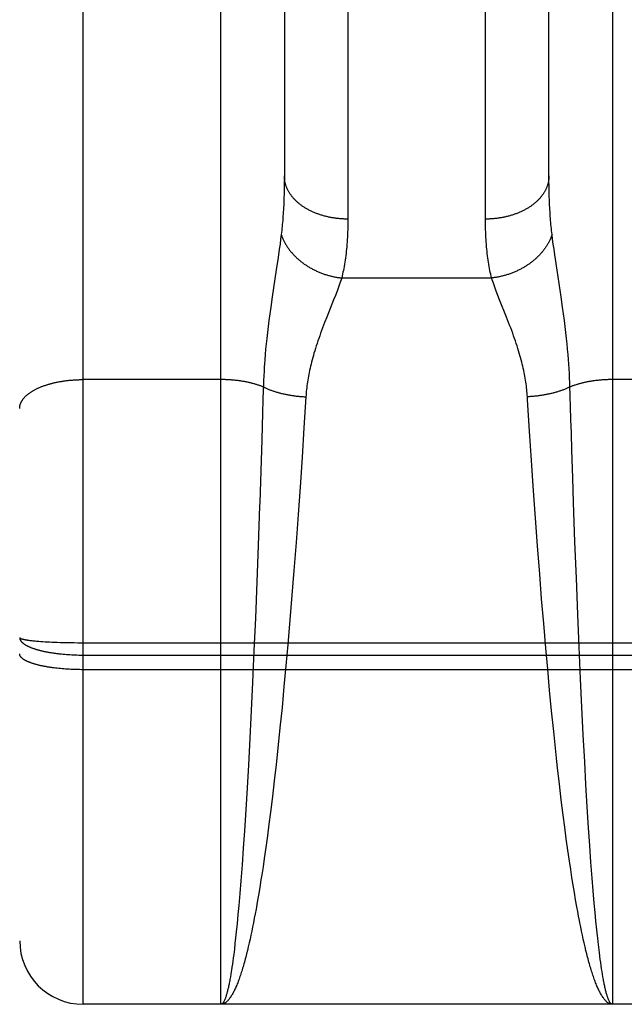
# Model space of a CAD drawing. Header units: inches. Extents: x 0 to 181, y 0 to 117.
# Tile 21 of 92: x 63.192 to 63.478, y 8.594 to 9.059. Entities that reach past the tile are written whole.
import ezdxf

# ---------------------------------------------------------------- set-up
doc = ezdxf.new("R2010")
doc.units = ezdxf.units.IN
doc.header["$LTSCALE"] = 9.946809
doc.header["$MEASUREMENT"] = 0
doc.linetypes.add('HIDDEN', pattern=[0.2, 0.1, -0.1])
doc.layers.add('02___PRT_ALL_AXES', color=7, linetype='CONTINUOUS')
doc.layers.add('DEFAULT_2', color=8, linetype='HIDDEN')

msp = doc.modelspace()

# ---------------------------------------------------------------- linework, layer by layer
at = {"layer": '02___PRT_ALL_AXES', "color": 8, "linetype": 'HIDDEN'}
msp.add_line((63.78712, 8.59397), (63.22212, 8.59397), dxfattribs=at)
at = {"layer": 'DEFAULT_2', "color": 8, "linetype": 'HIDDEN'}
for p, q in [((63.22212, 8.59397), (63.22212, 10.37897)), ((63.19212, 10.34897), (63.19212, 8.62397)), ((63.28712, 8.59397), (63.28712, 9.40476)), ((63.47212, 9.40476), (63.47212, 8.59397)), ((63.34711, 9.30995), (63.34712, 8.96473)), ((63.41212, 8.96346), (63.41212, 9.30862)), ((63.31712, 9.29111), (63.31712, 8.98389)), ((63.44212, 8.98511), (63.44212, 9.29231)), ((63.31712, 8.98389), (63.3171, 8.98149)), ((63.44213, 8.98268), (63.44212, 8.98511)), ((63.44215, 8.98031), (63.44213, 8.98268)), ((63.31706, 8.97914), (63.31701, 8.97683)), ((63.3171, 8.98149), (63.31706, 8.97914)), ((63.4422, 8.97798), (63.44215, 8.98031)), ((63.44226, 8.9757), (63.4422, 8.97798)), ((63.44234, 8.97347), (63.44226, 8.9757)), ((63.31538, 8.95526), (63.31508, 8.95293)), ((63.31566, 8.95747), (63.31538, 8.95526)), ((63.44385, 8.95526), (63.44357, 8.95747)), ((63.44416, 8.95293), (63.44385, 8.95526)), ((63.31474, 8.95048), (63.31418, 8.94655)), ((63.31508, 8.95293), (63.31474, 8.95048)), ((63.4445, 8.95048), (63.44416, 8.95293)), ((63.44486, 8.9479), (63.4445, 8.95048)), ((63.31418, 8.94655), (63.31333, 8.94083)), ((63.44547, 8.94376), (63.44486, 8.9479)), ((63.31333, 8.94083), (63.3114, 8.92805)), ((63.44783, 8.92805), (63.44547, 8.94376)), ((63.34421, 8.93691), (63.41503, 8.93691)), ((63.3114, 8.92805), (63.31069, 8.92314)), ((63.34042, 8.92661), (63.33716, 8.9184)), ((63.34124, 8.92872), (63.34042, 8.92661)), ((63.34201, 8.93071), (63.34124, 8.92872)), ((63.41882, 8.92661), (63.41799, 8.92872)), ((63.42208, 8.9184), (63.41882, 8.92661)), ((63.44854, 8.92314), (63.44783, 8.92805)), ((63.31069, 8.92314), (63.31025, 8.91997)), ((63.44899, 8.91997), (63.44854, 8.92314)), ((63.30984, 8.91691), (63.30947, 8.91395)), ((63.31025, 8.91997), (63.30984, 8.91691)), ((63.33716, 8.9184), (63.33617, 8.91588)), ((63.44939, 8.91691), (63.44899, 8.91997)), ((63.44977, 8.91395), (63.44939, 8.91691)), ((63.30947, 8.91395), (63.30913, 8.91112)), ((63.33617, 8.91588), (63.3352, 8.91335)), ((63.45011, 8.91112), (63.44977, 8.91395)), ((63.30882, 8.9084), (63.30854, 8.90579)), ((63.30913, 8.91112), (63.30882, 8.9084)), ((63.45042, 8.9084), (63.45011, 8.91112)), ((63.45069, 8.90579), (63.45042, 8.9084)), ((63.3083, 8.90328), (63.30808, 8.90085)), ((63.30854, 8.90579), (63.3083, 8.90328)), ((63.45094, 8.90328), (63.45069, 8.90579)), ((63.45115, 8.90085), (63.45094, 8.90328)), ((63.30789, 8.89849), (63.30772, 8.8962)), ((63.30808, 8.90085), (63.30789, 8.89849)), ((63.45135, 8.89849), (63.45115, 8.90085)), ((63.45151, 8.8962), (63.45135, 8.89849)), ((63.45166, 8.89396), (63.45151, 8.8962)), ((63.45178, 8.89177), (63.45166, 8.89396)), ((63.30741, 8.89069), (63.30732, 8.88856)), ((63.30752, 8.89286), (63.30741, 8.89069)), ((63.45188, 8.88962), (63.45178, 8.89177)), ((63.28712, 8.88894), (63.2217, 8.88894)), ((63.30724, 8.88647), (63.30717, 8.88392)), ((63.30732, 8.88856), (63.30724, 8.88647)), ((63.53712, 8.88894), (63.47171, 8.88894)), ((63.30717, 8.88392), (63.30703, 8.87935)), ((63.32731, 8.88082), (63.32639, 8.86609)), ((63.45229, 8.87627), (63.45216, 8.88088)), ((63.30703, 8.87935), (63.30685, 8.87316)), ((63.45248, 8.87003), (63.45229, 8.87627)), ((63.30685, 8.87316), (63.30665, 8.86687)), ((63.30665, 8.86687), (63.30645, 8.86049)), ((63.32639, 8.86609), (63.32548, 8.8523)), ((63.45268, 8.86369), (63.45248, 8.87003)), ((63.43386, 8.85074), (63.43295, 8.86458)), ((63.45294, 8.85565), (63.45268, 8.86369)), ((63.30645, 8.86049), (63.30614, 8.85077)), ((63.32548, 8.8523), (63.32452, 8.83809)), ((63.45336, 8.84255), (63.45294, 8.85565)), ((63.43483, 8.83649), (63.43386, 8.85074)), ((63.45376, 8.83088), (63.45336, 8.84255)), ((63.32452, 8.83809), (63.32361, 8.82518)), ((63.43575, 8.82355), (63.43483, 8.83649)), ((63.30542, 8.8292), (63.30476, 8.81056)), ((63.45441, 8.81227), (63.45376, 8.83088)), ((63.32361, 8.82518), (63.32265, 8.81206)), ((63.43671, 8.81041), (63.43575, 8.82355)), ((63.30476, 8.81056), (63.30412, 8.79347)), ((63.32265, 8.81206), (63.32164, 8.79881)), ((63.43773, 8.79714), (63.43671, 8.81041)), ((63.45505, 8.79518), (63.45441, 8.81227)), ((63.32164, 8.79881), (63.32072, 8.78714)), ((63.43866, 8.78547), (63.43773, 8.79714)), ((63.30412, 8.79347), (63.30344, 8.77636)), ((63.45573, 8.77806), (63.45505, 8.79518)), ((63.32072, 8.78714), (63.31976, 8.77545)), ((63.43962, 8.77379), (63.43866, 8.78547)), ((63.45637, 8.76274), (63.45573, 8.77806)), ((63.30344, 8.77636), (63.30279, 8.76105)), ((63.31976, 8.77545), (63.31876, 8.7638)), ((63.44062, 8.76213), (63.43962, 8.77379)), ((63.1965, 8.76587), (63.19694, 8.76581)), ((63.19694, 8.76581), (63.19741, 8.76576)), ((63.19741, 8.76576), (63.1979, 8.7657)), ((63.1979, 8.7657), (63.1984, 8.76565)), ((63.1984, 8.76565), (63.19893, 8.76559)), ((63.19893, 8.76559), (63.19947, 8.76554)), ((63.19947, 8.76554), (63.20003, 8.76549)), ((63.20003, 8.76549), (63.20061, 8.76544)), ((63.20061, 8.76544), (63.2012, 8.76539)), ((63.2012, 8.76539), (63.20213, 8.76532)), ((63.20213, 8.76532), (63.20309, 8.76526)), ((63.20309, 8.76526), (63.20408, 8.76519)), ((63.20408, 8.76519), (63.2051, 8.76513)), ((63.2051, 8.76513), (63.20616, 8.76508)), ((63.20616, 8.76508), (63.20724, 8.76502)), ((63.20724, 8.76502), (63.20835, 8.76498)), ((63.20835, 8.76498), (63.20987, 8.76492)), ((63.20987, 8.76492), (63.21142, 8.76486)), ((63.21142, 8.76486), (63.21301, 8.76482)), ((63.21301, 8.76482), (63.21463, 8.76478)), ((63.21463, 8.76478), (63.21627, 8.76475)), ((63.21627, 8.76475), (63.21792, 8.76473)), ((63.21792, 8.76473), (63.2196, 8.76471)), ((63.2196, 8.76471), (63.22128, 8.7647)), ((63.22128, 8.7647), (63.78796, 8.7647)), ((63.31876, 8.7638), (63.31787, 8.75386)), ((63.21261, 8.7593), (63.21341, 8.75923)), ((63.21341, 8.75923), (63.21422, 8.75917)), ((63.21422, 8.75917), (63.21503, 8.75911)), ((63.21503, 8.75911), (63.21585, 8.75906)), ((63.21585, 8.75906), (63.21668, 8.75901)), ((63.21668, 8.75901), (63.21751, 8.75897)), ((63.21751, 8.75897), (63.21834, 8.75894)), ((63.21834, 8.75894), (63.21918, 8.75891)), ((63.21918, 8.75891), (63.22002, 8.75889)), ((63.22002, 8.75889), (63.22086, 8.75888)), ((63.22086, 8.75888), (63.2217, 8.75888)), ((63.2217, 8.75888), (63.78712, 8.75887)), ((63.30279, 8.76105), (63.30212, 8.74593)), ((63.44151, 8.75221), (63.44062, 8.76213)), ((63.45704, 8.7476), (63.45637, 8.76274)), ((63.20987, 8.75262), (63.2091, 8.75271)), ((63.21064, 8.75254), (63.20987, 8.75262)), ((63.21142, 8.75246), (63.21064, 8.75254)), ((63.21221, 8.75239), (63.21142, 8.75246)), ((63.21301, 8.75232), (63.21221, 8.75239)), ((63.21381, 8.75226), (63.21301, 8.75232)), ((63.21463, 8.7522), (63.21381, 8.75226)), ((63.21544, 8.75215), (63.21463, 8.7522)), ((63.21627, 8.75211), (63.21544, 8.75215)), ((63.21709, 8.75207), (63.21627, 8.75211)), ((63.21793, 8.75204), (63.21709, 8.75207)), ((63.21876, 8.75201), (63.21793, 8.75204)), ((63.2196, 8.75199), (63.21876, 8.75201)), ((63.22044, 8.75198), (63.2196, 8.75199)), ((63.22128, 8.75197), (63.22044, 8.75198)), ((63.22212, 8.75197), (63.22128, 8.75197)), ((63.78754, 8.75197), (63.22212, 8.75197)), ((63.31787, 8.75386), (63.31696, 8.74398)), ((63.44243, 8.74234), (63.44151, 8.75221)), ((63.30212, 8.74593), (63.30149, 8.73262)), ((63.45767, 8.73427), (63.45704, 8.7476)), ((63.31696, 8.74398), (63.31602, 8.73415)), ((63.44338, 8.73252), (63.44243, 8.74234)), ((63.30149, 8.73262), (63.30084, 8.71959)), ((63.31602, 8.73415), (63.31505, 8.72445)), ((63.44435, 8.72285), (63.44338, 8.73252)), ((63.45832, 8.7212), (63.45767, 8.73427)), ((63.31505, 8.72445), (63.31406, 8.71492)), ((63.44535, 8.71335), (63.44435, 8.72285)), ((63.30084, 8.71959), (63.30016, 8.70692)), ((63.45899, 8.70848), (63.45832, 8.7212)), ((63.31406, 8.71492), (63.31321, 8.70712)), ((63.44586, 8.70867), (63.44535, 8.71335)), ((63.4462, 8.70558), (63.44586, 8.70867)), ((63.45959, 8.6977), (63.45899, 8.70848)), ((63.30016, 8.70692), (63.29956, 8.69618)), ((63.31321, 8.70712), (63.31235, 8.69948)), ((63.44706, 8.69797), (63.4462, 8.70558)), ((63.31235, 8.69948), (63.31147, 8.69201)), ((63.29956, 8.69618), (63.29894, 8.68581)), ((63.44794, 8.69054), (63.44706, 8.69797)), ((63.46021, 8.68727), (63.45959, 8.6977)), ((63.31147, 8.69201), (63.31058, 8.68472)), ((63.44884, 8.68328), (63.44794, 8.69054)), ((63.29894, 8.68581), (63.2983, 8.67584)), ((63.31058, 8.68472), (63.30985, 8.67903)), ((63.46084, 8.67724), (63.46021, 8.68727)), ((63.44957, 8.67762), (63.44884, 8.68328)), ((63.2983, 8.67584), (63.29775, 8.66764)), ((63.30985, 8.67903), (63.30912, 8.67347)), ((63.4503, 8.6721), (63.44957, 8.67762)), ((63.4614, 8.66898), (63.46084, 8.67724)), ((63.30912, 8.67347), (63.30837, 8.66805)), ((63.45105, 8.66671), (63.4503, 8.6721)), ((63.29775, 8.66764), (63.29718, 8.65978)), ((63.30837, 8.66805), (63.30762, 8.66277)), ((63.4518, 8.66148), (63.45105, 8.66671)), ((63.46196, 8.66106), (63.4614, 8.66898)), ((63.30762, 8.66277), (63.30705, 8.65892)), ((63.45238, 8.65765), (63.4518, 8.66148)), ((63.29718, 8.65978), (63.29661, 8.65228)), ((63.30705, 8.65892), (63.30648, 8.65515)), ((63.45295, 8.65392), (63.45238, 8.65765)), ((63.46253, 8.65351), (63.46196, 8.66106)), ((63.29661, 8.65228), (63.29612, 8.64633)), ((63.30609, 8.65269), (63.30551, 8.64908)), ((63.30648, 8.65515), (63.30609, 8.65269)), ((63.45353, 8.65027), (63.45295, 8.65392)), ((63.46302, 8.6475), (63.46253, 8.65351)), ((63.30551, 8.64908), (63.30493, 8.64556)), ((63.45412, 8.64673), (63.45353, 8.65027)), ((63.46351, 8.64176), (63.46302, 8.6475)), ((63.29612, 8.64633), (63.29563, 8.64065)), ((63.30493, 8.64556), (63.30434, 8.64215)), ((63.4547, 8.64327), (63.45412, 8.64673)), ((63.4553, 8.63992), (63.4547, 8.64327)), ((63.29563, 8.64065), (63.29523, 8.63631)), ((63.30374, 8.63883), (63.30334, 8.63667)), ((63.30434, 8.64215), (63.30374, 8.63883)), ((63.45569, 8.63775), (63.4553, 8.63992)), ((63.46391, 8.63738), (63.46351, 8.64176)), ((63.29523, 8.63631), (63.29483, 8.63217)), ((63.30294, 8.63457), (63.30254, 8.63251)), ((63.30334, 8.63667), (63.30294, 8.63457)), ((63.45609, 8.63561), (63.45569, 8.63775)), ((63.45649, 8.63353), (63.45609, 8.63561)), ((63.46431, 8.63318), (63.46391, 8.63738)), ((63.29483, 8.63217), (63.29443, 8.62821)), ((63.30214, 8.63049), (63.30173, 8.62853)), ((63.30254, 8.63251), (63.30214, 8.63049)), ((63.4575, 8.62853), (63.4571, 8.63049)), ((63.46471, 8.62918), (63.46431, 8.63318)), ((63.46501, 8.62631), (63.46471, 8.62918)), ((63.29412, 8.62537), (63.29381, 8.62265)), ((63.29443, 8.62821), (63.29412, 8.62537)), ((63.30092, 8.62475), (63.30051, 8.62293)), ((63.30133, 8.62661), (63.30092, 8.62475)), ((63.30173, 8.62853), (63.30133, 8.62661)), ((63.45791, 8.62661), (63.4575, 8.62853)), ((63.45832, 8.62475), (63.45791, 8.62661)), ((63.45873, 8.62293), (63.45832, 8.62475)), ((63.29351, 8.62004), (63.2932, 8.61755)), ((63.29381, 8.62265), (63.29351, 8.62004)), ((63.29969, 8.61945), (63.29927, 8.61779)), ((63.3001, 8.62116), (63.29969, 8.61945)), ((63.30051, 8.62293), (63.3001, 8.62116)), ((63.45914, 8.62116), (63.45873, 8.62293)), ((63.45955, 8.61945), (63.45914, 8.62116)), ((63.45996, 8.61779), (63.45955, 8.61945)), ((63.46563, 8.6209), (63.46532, 8.62354)), ((63.46594, 8.61836), (63.46563, 8.6209)), ((63.29299, 8.61595), (63.29278, 8.61441)), ((63.2932, 8.61755), (63.29299, 8.61595)), ((63.46038, 8.61618), (63.45996, 8.61779)), ((63.46614, 8.61674), (63.46594, 8.61836)), ((63.46635, 8.61517), (63.46614, 8.61674)), ((63.46656, 8.61366), (63.46635, 8.61517)), ((63.29257, 8.61292), (63.29236, 8.61148)), ((63.29278, 8.61441), (63.29257, 8.61292)), ((63.46677, 8.61219), (63.46656, 8.61366)), ((63.46698, 8.61078), (63.46677, 8.61219)), ((63.46719, 8.60943), (63.46698, 8.61078)), ((63.29184, 8.60813), (63.29163, 8.60688)), ((63.29205, 8.60943), (63.29184, 8.60813)), ((63.4674, 8.60813), (63.46719, 8.60943)), ((63.46761, 8.60688), (63.4674, 8.60813)), ((63.46782, 8.60569), (63.46761, 8.60688)), ((63.47212, 8.59397), (63.28712, 8.59397))]:
    msp.add_line(p, q, dxfattribs=at)
for points in [[(63.34712, 8.96473), (63.3467, 8.96473), (63.34628, 8.96474), (63.34586, 8.96475), (63.34544, 8.96476), (63.34502, 8.96478), (63.3446, 8.9648), (63.34418, 8.96483), (63.34376, 8.96486), (63.34334, 8.96489), (63.34292, 8.96493), (63.34251, 8.96497), (63.34209, 8.96502), (63.34168, 8.96507), (63.34127, 8.96512), (63.34085, 8.96518), (63.34044, 8.96524), (63.34003, 8.96531), (63.33963, 8.96538), (63.33922, 8.96545), (63.33881, 8.96553), (63.33841, 8.96561), (63.33801, 8.96569), (63.33761, 8.96578), (63.33721, 8.96587), (63.33681, 8.96597), (63.33642, 8.96607), (63.33603, 8.96617), (63.33564, 8.96628), (63.33525, 8.96639), (63.33487, 8.96651), (63.33448, 8.96663), (63.3341, 8.96675), (63.33372, 8.96687), (63.33335, 8.967), (63.33298, 8.96714), (63.33261, 8.96727), (63.33224, 8.96741), (63.33188, 8.96756), (63.33152, 8.9677), (63.33116, 8.96785), (63.3308, 8.96801), (63.33045, 8.96816), (63.3301, 8.96833), (63.32976, 8.96849), (63.32942, 8.96866), (63.32908, 8.96883), (63.32874, 8.969), (63.32841, 8.96918), (63.32809, 8.96936), (63.32776, 8.96954), (63.32744, 8.96972), (63.32713, 8.96991), (63.32682, 8.97011), (63.32651, 8.9703), (63.3262, 8.9705), (63.32591, 8.9707), (63.32561, 8.9709), (63.32532, 8.97111), (63.32503, 8.97132), (63.32475, 8.97153), (63.32447, 8.97174), (63.3242, 8.97196), (63.32393, 8.97218), (63.32366, 8.9724), (63.3234, 8.97263), (63.32315, 8.97286), (63.3229, 8.97308), (63.32265, 8.97332), (63.32241, 8.97355), (63.32217, 8.97379), (63.32194, 8.97403), (63.32172, 8.97427), (63.3215, 8.97451), (63.32128, 8.97476), (63.32107, 8.975), (63.32086, 8.97525), (63.32066, 8.9755), (63.32046, 8.97576), (63.32027, 8.97601), (63.32009, 8.97627), (63.31991, 8.97653), (63.31973, 8.97679), (63.31957, 8.97705), (63.3194, 8.97731), (63.31924, 8.97758), (63.31909, 8.97784), (63.31894, 8.97811), (63.3188, 8.97838), (63.31867, 8.97865), (63.31854, 8.97892), (63.31841, 8.97919), (63.31829, 8.97947), (63.31818, 8.97974), (63.31807, 8.98002), (63.31797, 8.9803), (63.31787, 8.98058), (63.31778, 8.98085), (63.31769, 8.98113), (63.31762, 8.98141), (63.31754, 8.9817), (63.31747, 8.98198), (63.31741, 8.98226), (63.31736, 8.98254), (63.31731, 8.98283), (63.31726, 8.98311), (63.31722, 8.9834), (63.31719, 8.98368), (63.31717, 8.98397), (63.31714, 8.98425), (63.31713, 8.98454), (63.31712, 8.98482), (63.31712, 8.98511)], [(63.44212, 8.98511), (63.44212, 8.98482), (63.44211, 8.98454), (63.44209, 8.98425), (63.44207, 8.98397), (63.44204, 8.98368), (63.44201, 8.9834), (63.44197, 8.98311), (63.44193, 8.98283), (63.44188, 8.98254), (63.44182, 8.98226), (63.44176, 8.98198), (63.44169, 8.9817), (63.44162, 8.98141), (63.44154, 8.98113), (63.44146, 8.98085), (63.44137, 8.98058), (63.44127, 8.9803), (63.44117, 8.98002), (63.44106, 8.97974), (63.44095, 8.97947), (63.44083, 8.97919), (63.4407, 8.97892), (63.44057, 8.97865), (63.44043, 8.97838), (63.44029, 8.97811), (63.44015, 8.97784), (63.43999, 8.97758), (63.43983, 8.97731), (63.43967, 8.97705), (63.4395, 8.97679), (63.43933, 8.97653), (63.43915, 8.97627), (63.43896, 8.97601), (63.43877, 8.97576), (63.43858, 8.9755), (63.43838, 8.97525), (63.43817, 8.975), (63.43796, 8.97476), (63.43774, 8.97451), (63.43752, 8.97427), (63.43729, 8.97403), (63.43706, 8.97379), (63.43683, 8.97355), (63.43659, 8.97332), (63.43634, 8.97308), (63.43609, 8.97286), (63.43583, 8.97263), (63.43557, 8.9724), (63.43531, 8.97218), (63.43504, 8.97196), (63.43477, 8.97174), (63.43449, 8.97153), (63.43421, 8.97132), (63.43392, 8.97111), (63.43363, 8.9709), (63.43333, 8.9707), (63.43303, 8.9705), (63.43273, 8.9703), (63.43242, 8.97011), (63.43211, 8.96991), (63.43179, 8.96972), (63.43147, 8.96954), (63.43115, 8.96936), (63.43082, 8.96918), (63.43049, 8.969), (63.43016, 8.96883), (63.42982, 8.96866), (63.42948, 8.96849), (63.42913, 8.96833), (63.42879, 8.96816), (63.42843, 8.96801), (63.42808, 8.96785), (63.42772, 8.9677), (63.42736, 8.96756), (63.427, 8.96741), (63.42663, 8.96727), (63.42626, 8.96714), (63.42589, 8.967), (63.42551, 8.96687), (63.42513, 8.96675), (63.42475, 8.96663), (63.42437, 8.96651), (63.42399, 8.96639), (63.4236, 8.96628), (63.42321, 8.96617), (63.42282, 8.96607), (63.42242, 8.96597), (63.42203, 8.96587), (63.42163, 8.96578), (63.42123, 8.96569), (63.42083, 8.96561), (63.42042, 8.96553), (63.42002, 8.96545), (63.41961, 8.96538), (63.4192, 8.96531), (63.41879, 8.96524), (63.41838, 8.96518), (63.41797, 8.96512), (63.41756, 8.96507), (63.41714, 8.96502), (63.41673, 8.96497), (63.41631, 8.96493), (63.4159, 8.96489), (63.41548, 8.96486), (63.41506, 8.96483), (63.41464, 8.9648), (63.41422, 8.96478), (63.4138, 8.96476), (63.41338, 8.96475), (63.41296, 8.96474), (63.41254, 8.96473), (63.41212, 8.96473)], [(63.31701, 8.97683), (63.31694, 8.97458), (63.3169, 8.97347), (63.31686, 8.97238), (63.31681, 8.97129), (63.31675, 8.97022), (63.31669, 8.96917), (63.31663, 8.96812), (63.31656, 8.96709), (63.31649, 8.96607), (63.31642, 8.96506), (63.31634, 8.96407), (63.31625, 8.96309), (63.31616, 8.96212), (63.31607, 8.96117), (63.31598, 8.96022), (63.31588, 8.95929), (63.31577, 8.95837), (63.31566, 8.95747)], [(63.44357, 8.95747), (63.44347, 8.95837), (63.44336, 8.95929), (63.44326, 8.96022), (63.44317, 8.96117), (63.44307, 8.96212), (63.44298, 8.96309), (63.4429, 8.96407), (63.44282, 8.96506), (63.44275, 8.96607), (63.44267, 8.96709), (63.44261, 8.96812), (63.44254, 8.96917), (63.44249, 8.97022), (63.44243, 8.97129), (63.44238, 8.97238), (63.44234, 8.97347)], [(63.34712, 8.96473), (63.34711, 8.96346), (63.3471, 8.96222), (63.34708, 8.96098), (63.34705, 8.95976), (63.34701, 8.95856), (63.34696, 8.95738), (63.34691, 8.95621), (63.34684, 8.95505), (63.34677, 8.95391), (63.34668, 8.95279), (63.34659, 8.95168), (63.34649, 8.95059), (63.34638, 8.94951), (63.34627, 8.94845), (63.34614, 8.9474), (63.34601, 8.94637), (63.34586, 8.94536), (63.34571, 8.94436), (63.34555, 8.94338), (63.34539, 8.94241), (63.34521, 8.94145), (63.34502, 8.94051), (63.34483, 8.93959), (63.34463, 8.93868), (63.34442, 8.93779), (63.34421, 8.93691)], [(63.41503, 8.93691), (63.41481, 8.93779), (63.4146, 8.93868), (63.4144, 8.93959), (63.41421, 8.94051), (63.41403, 8.94145), (63.41385, 8.94241), (63.41368, 8.94338), (63.41352, 8.94436), (63.41337, 8.94536), (63.41323, 8.94637), (63.4131, 8.9474), (63.41297, 8.94845), (63.41285, 8.94951), (63.41274, 8.95059), (63.41264, 8.95168), (63.41255, 8.95279), (63.41247, 8.95391), (63.4124, 8.95505), (63.41233, 8.95621), (63.41227, 8.95738), (63.41223, 8.95856), (63.41219, 8.95976), (63.41216, 8.96098), (63.41214, 8.96222), (63.41212, 8.96346)], [(63.31566, 8.95747), (63.31577, 8.95713), (63.31589, 8.9568), (63.31601, 8.95647), (63.31614, 8.95614), (63.31628, 8.9558), (63.31642, 8.95547), (63.31656, 8.95514), (63.31671, 8.95482), (63.31687, 8.95449), (63.31703, 8.95416), (63.3172, 8.95384), (63.31737, 8.95352), (63.31755, 8.95319), (63.31774, 8.95287), (63.31792, 8.95255), (63.31812, 8.95224), (63.31832, 8.95192), (63.31852, 8.95161), (63.31874, 8.95129), (63.31895, 8.95098), (63.31917, 8.95067), (63.3194, 8.95037), (63.31963, 8.95006), (63.31986, 8.94976), (63.32011, 8.94946), (63.32035, 8.94916), (63.3206, 8.94887), (63.32086, 8.94857), (63.32112, 8.94828), (63.32138, 8.94799), (63.32165, 8.94771), (63.32193, 8.94742), (63.3222, 8.94714), (63.32249, 8.94686), (63.32277, 8.94659), (63.32307, 8.94631), (63.32336, 8.94604), (63.32366, 8.94578), (63.32397, 8.94551), (63.32427, 8.94525), (63.32459, 8.94499), (63.3249, 8.94474), (63.32522, 8.94449), (63.32555, 8.94424), (63.32588, 8.94399), (63.32621, 8.94375), (63.32654, 8.94351), (63.32688, 8.94328), (63.32723, 8.94305), (63.32757, 8.94282), (63.32792, 8.94259), (63.32827, 8.94237), (63.32863, 8.94215), (63.32899, 8.94194), (63.32935, 8.94173), (63.32972, 8.94152), (63.33008, 8.94132), (63.33045, 8.94112), (63.33083, 8.94093), (63.3312, 8.94074), (63.33158, 8.94055), (63.33197, 8.94037), (63.33235, 8.94019), (63.33274, 8.94002), (63.33313, 8.93985), (63.33352, 8.93968), (63.33391, 8.93952), (63.33431, 8.93936), (63.3347, 8.93921), (63.3351, 8.93906), (63.3355, 8.93891), (63.33591, 8.93877), (63.33631, 8.93863), (63.33672, 8.9385), (63.33712, 8.93838), (63.33753, 8.93825), (63.33794, 8.93813), (63.33836, 8.93802), (63.33877, 8.93791), (63.33918, 8.93781), (63.3396, 8.93771), (63.34001, 8.93761), (63.34043, 8.93752), (63.34085, 8.93743), (63.34127, 8.93735), (63.34169, 8.93727), (63.34211, 8.9372), (63.34253, 8.93713), (63.34295, 8.93707), (63.34337, 8.93701), (63.34379, 8.93696), (63.34421, 8.93691)], [(63.44357, 8.95747), (63.44346, 8.95713), (63.44335, 8.9568), (63.44322, 8.95647), (63.44309, 8.95614), (63.44296, 8.9558), (63.44282, 8.95547), (63.44267, 8.95514), (63.44252, 8.95482), (63.44237, 8.95449), (63.4422, 8.95416), (63.44204, 8.95384), (63.44186, 8.95352), (63.44169, 8.95319), (63.4415, 8.95287), (63.44131, 8.95255), (63.44112, 8.95224), (63.44092, 8.95192), (63.44071, 8.95161), (63.4405, 8.95129), (63.44029, 8.95098), (63.44006, 8.95067), (63.43984, 8.95037), (63.43961, 8.95006), (63.43937, 8.94976), (63.43913, 8.94946), (63.43889, 8.94916), (63.43864, 8.94887), (63.43838, 8.94857), (63.43812, 8.94828), (63.43785, 8.94799), (63.43759, 8.94771), (63.43731, 8.94742), (63.43703, 8.94714), (63.43675, 8.94686), (63.43646, 8.94659), (63.43617, 8.94631), (63.43588, 8.94604), (63.43557, 8.94578), (63.43527, 8.94551), (63.43496, 8.94525), (63.43465, 8.94499), (63.43433, 8.94474), (63.43401, 8.94449), (63.43369, 8.94424), (63.43336, 8.94399), (63.43303, 8.94375), (63.43269, 8.94351), (63.43235, 8.94328), (63.43201, 8.94305), (63.43167, 8.94282), (63.43132, 8.94259), (63.43096, 8.94237), (63.43061, 8.94215), (63.43025, 8.94194), (63.42989, 8.94173), (63.42952, 8.94152), (63.42915, 8.94132), (63.42878, 8.94112), (63.42841, 8.94093), (63.42803, 8.94074), (63.42765, 8.94055), (63.42727, 8.94037), (63.42689, 8.94019), (63.4265, 8.94002), (63.42611, 8.93985), (63.42572, 8.93968), (63.42533, 8.93952), (63.42493, 8.93936), (63.42453, 8.93921), (63.42413, 8.93906), (63.42373, 8.93891), (63.42333, 8.93877), (63.42293, 8.93863), (63.42252, 8.9385), (63.42211, 8.93838), (63.4217, 8.93825), (63.42129, 8.93813), (63.42088, 8.93802), (63.42047, 8.93791), (63.42005, 8.93781), (63.41964, 8.93771), (63.41922, 8.93761), (63.41881, 8.93752), (63.41839, 8.93743), (63.41797, 8.93735), (63.41755, 8.93727), (63.41713, 8.9372), (63.41671, 8.93713), (63.41629, 8.93707), (63.41587, 8.93701), (63.41545, 8.93696), (63.41503, 8.93691)], [(63.34421, 8.93691), (63.34394, 8.93609), (63.34365, 8.93525), (63.34335, 8.9344), (63.34304, 8.93351), (63.34271, 8.9326), (63.34236, 8.93167), (63.34201, 8.93071)], [(63.41799, 8.92872), (63.41723, 8.93071), (63.41687, 8.93167), (63.41653, 8.9326), (63.4162, 8.93351), (63.41589, 8.9344), (63.41559, 8.93525), (63.4153, 8.93609), (63.41503, 8.93691)], [(63.43192, 8.88082), (63.43187, 8.88167), (63.4318, 8.88252), (63.43172, 8.88338), (63.43164, 8.88424), (63.43154, 8.88511), (63.43144, 8.88599), (63.43132, 8.88687), (63.43119, 8.88776), (63.43106, 8.88866), (63.43091, 8.88957), (63.43075, 8.89049), (63.43057, 8.89141), (63.43039, 8.89235), (63.43019, 8.8933), (63.42998, 8.89426), (63.42976, 8.89524), (63.42952, 8.89623), (63.42927, 8.89723), (63.429, 8.89826), (63.42872, 8.8993), (63.42842, 8.90036), (63.4281, 8.90144), (63.42777, 8.90255), (63.42742, 8.90367), (63.42705, 8.90482), (63.42667, 8.90598), (63.42627, 8.90717), (63.42585, 8.90837), (63.42542, 8.90959), (63.42497, 8.91083), (63.42451, 8.91208), (63.42403, 8.91335), (63.42355, 8.91461), (63.42306, 8.91588), (63.42208, 8.9184)], [(63.3352, 8.91335), (63.33473, 8.91208), (63.33427, 8.91083), (63.33382, 8.90959), (63.33338, 8.90837), (63.33297, 8.90717), (63.33257, 8.90598), (63.33218, 8.90482), (63.33182, 8.90367), (63.33147, 8.90255), (63.33113, 8.90144), (63.33082, 8.90036), (63.33052, 8.8993), (63.33024, 8.89826), (63.32997, 8.89723), (63.32972, 8.89623), (63.32948, 8.89524), (63.32926, 8.89426), (63.32905, 8.8933), (63.32885, 8.89235), (63.32866, 8.89141), (63.32849, 8.89049), (63.32833, 8.88957), (63.32818, 8.88866), (63.32804, 8.88776), (63.32792, 8.88687), (63.3278, 8.88599), (63.32769, 8.88511), (63.3276, 8.88424), (63.32751, 8.88338), (63.32744, 8.88252), (63.32737, 8.88167), (63.32731, 8.88082)], [(63.30772, 8.8962), (63.30765, 8.89507), (63.30752, 8.89286)], [(63.45216, 8.88088), (63.45199, 8.88647), (63.45196, 8.88751), (63.45188, 8.88962)], [(63.19212, 8.87535), (63.19212, 8.87554), (63.19213, 8.87573), (63.19214, 8.87592), (63.19217, 8.87611), (63.19219, 8.8763), (63.19222, 8.87649), (63.19226, 8.87668), (63.19231, 8.87687), (63.19236, 8.87706), (63.19241, 8.87725), (63.19247, 8.87743), (63.19254, 8.87762), (63.19262, 8.87781), (63.19269, 8.878), (63.19278, 8.87818), (63.19287, 8.87837), (63.19297, 8.87856), (63.19307, 8.87874), (63.19318, 8.87892), (63.19329, 8.87911), (63.19341, 8.87929), (63.19354, 8.87947), (63.19367, 8.87965), (63.1938, 8.87983), (63.19394, 8.88001), (63.19409, 8.88019), (63.19424, 8.88037), (63.1944, 8.88055), (63.19457, 8.88072), (63.19473, 8.8809), (63.19491, 8.88107), (63.19509, 8.88124), (63.19527, 8.88141), (63.19546, 8.88158), (63.19566, 8.88175), (63.19586, 8.88192), (63.19607, 8.88209), (63.19628, 8.88225), (63.1965, 8.88241), (63.19672, 8.88258), (63.19694, 8.88274), (63.19717, 8.8829), (63.19741, 8.88305), (63.19765, 8.88321), (63.1979, 8.88336), (63.19815, 8.88352), (63.1984, 8.88367), (63.19866, 8.88382), (63.19893, 8.88397), (63.1992, 8.88411), (63.19947, 8.88426), (63.19975, 8.8844), (63.20003, 8.88454), (63.20032, 8.88468), (63.20061, 8.88482), (63.20091, 8.88496), (63.2012, 8.88509), (63.20151, 8.88522), (63.20182, 8.88535), (63.20213, 8.88548), (63.20244, 8.88561), (63.20276, 8.88573), (63.20309, 8.88585), (63.20341, 8.88597), (63.20374, 8.88609), (63.20408, 8.8862), (63.20442, 8.88632), (63.20476, 8.88643), (63.2051, 8.88654), (63.20545, 8.88665), (63.2058, 8.88675), (63.20616, 8.88685), (63.20652, 8.88695), (63.20688, 8.88705), (63.20724, 8.88715), (63.20761, 8.88724), (63.20798, 8.88733), (63.20835, 8.88742), (63.20872, 8.88751), (63.2091, 8.88759), (63.20948, 8.88767), (63.20987, 8.88775), (63.21025, 8.88783), (63.21064, 8.8879), (63.21103, 8.88797), (63.21142, 8.88804), (63.21181, 8.88811), (63.21221, 8.88817), (63.21261, 8.88824), (63.21301, 8.88829), (63.21341, 8.88835), (63.21381, 8.88841), (63.21422, 8.88846), (63.21463, 8.88851), (63.21503, 8.88855), (63.21544, 8.8886), (63.21585, 8.88864), (63.21627, 8.88868), (63.21668, 8.88871), (63.21709, 8.88874), (63.21751, 8.88878), (63.21792, 8.8888), (63.21834, 8.88883), (63.21876, 8.88885), (63.21918, 8.88887), (63.2196, 8.88889), (63.22002, 8.8889), (63.22044, 8.88892), (63.22086, 8.88892), (63.22128, 8.88893), (63.2217, 8.88894)], [(63.30722, 8.88544), (63.30691, 8.88556), (63.3066, 8.88568), (63.30629, 8.8858), (63.30598, 8.88592), (63.30566, 8.88603), (63.30533, 8.88614), (63.30501, 8.88626), (63.30468, 8.88636), (63.30435, 8.88647), (63.30401, 8.88658), (63.30367, 8.88668), (63.30333, 8.88678), (63.30299, 8.88688), (63.30264, 8.88698), (63.30229, 8.88707), (63.30194, 8.88716), (63.30158, 8.88725), (63.30122, 8.88734), (63.30086, 8.88743), (63.3005, 8.88751), (63.30013, 8.88759), (63.29976, 8.88767), (63.29939, 8.88775), (63.29902, 8.88782), (63.29864, 8.88789), (63.29826, 8.88796), (63.29788, 8.88803), (63.2975, 8.8881), (63.29712, 8.88816), (63.29673, 8.88822), (63.29635, 8.88828), (63.29596, 8.88833), (63.29557, 8.88839), (63.29517, 8.88844), (63.29478, 8.88849), (63.29439, 8.88853), (63.29399, 8.88858), (63.29359, 8.88862), (63.29319, 8.88866), (63.29279, 8.88869), (63.29239, 8.88873), (63.29199, 8.88876), (63.29159, 8.88879), (63.29118, 8.88881), (63.29078, 8.88884), (63.29037, 8.88886), (63.28997, 8.88888), (63.28956, 8.88889), (63.28916, 8.88891), (63.28875, 8.88892), (63.28834, 8.88893), (63.28793, 8.88893), (63.28753, 8.88894), (63.28712, 8.88894)], [(63.30722, 8.88544), (63.30753, 8.88528), (63.30785, 8.88514), (63.30818, 8.88499), (63.3085, 8.88484), (63.30884, 8.8847), (63.30917, 8.88456), (63.30951, 8.88442), (63.30985, 8.88429), (63.3102, 8.88415), (63.31055, 8.88402), (63.3109, 8.88389), (63.31126, 8.88376), (63.31162, 8.88364), (63.31198, 8.88352), (63.31234, 8.8834), (63.31271, 8.88328), (63.31308, 8.88316), (63.31346, 8.88305), (63.31384, 8.88294), (63.31422, 8.88283), (63.3146, 8.88273), (63.31498, 8.88263), (63.31537, 8.88253), (63.31576, 8.88243), (63.31615, 8.88233), (63.31655, 8.88224), (63.31694, 8.88215), (63.31734, 8.88207), (63.31774, 8.88198), (63.31814, 8.8819), (63.31855, 8.88182), (63.31895, 8.88175), (63.31936, 8.88167), (63.31977, 8.8816), (63.32018, 8.88153), (63.32059, 8.88147), (63.32101, 8.88141), (63.32142, 8.88135), (63.32184, 8.88129), (63.32225, 8.88124), (63.32267, 8.88119), (63.32309, 8.88114), (63.32351, 8.8811), (63.32393, 8.88105), (63.32435, 8.88101), (63.32477, 8.88098), (63.3252, 8.88094), (63.32562, 8.88091), (63.32604, 8.88089), (63.32647, 8.88086), (63.32689, 8.88084), (63.32731, 8.88082)], [(63.45202, 8.88544), (63.4517, 8.88528), (63.45138, 8.88514), (63.45106, 8.88499), (63.45073, 8.88484), (63.4504, 8.8847), (63.45007, 8.88456), (63.44973, 8.88442), (63.44938, 8.88429), (63.44904, 8.88415), (63.44869, 8.88402), (63.44834, 8.88389), (63.44798, 8.88376), (63.44762, 8.88364), (63.44726, 8.88352), (63.44689, 8.8834), (63.44652, 8.88328), (63.44615, 8.88316), (63.44578, 8.88305), (63.4454, 8.88294), (63.44502, 8.88283), (63.44464, 8.88273), (63.44425, 8.88263), (63.44387, 8.88253), (63.44348, 8.88243), (63.44309, 8.88233), (63.44269, 8.88224), (63.44229, 8.88215), (63.4419, 8.88207), (63.4415, 8.88198), (63.44109, 8.8819), (63.44069, 8.88182), (63.44028, 8.88175), (63.43988, 8.88167), (63.43947, 8.8816), (63.43906, 8.88153), (63.43864, 8.88147), (63.43823, 8.88141), (63.43782, 8.88135), (63.4374, 8.88129), (63.43698, 8.88124), (63.43656, 8.88119), (63.43615, 8.88114), (63.43573, 8.8811), (63.4353, 8.88105), (63.43488, 8.88101), (63.43446, 8.88098), (63.43404, 8.88094), (63.43362, 8.88091), (63.43319, 8.88089), (63.43277, 8.88086), (63.43235, 8.88084), (63.43192, 8.88082)], [(63.47171, 8.88894), (63.4713, 8.88893), (63.4709, 8.88893), (63.47049, 8.88892), (63.47008, 8.88891), (63.46967, 8.88889), (63.46927, 8.88888), (63.46886, 8.88886), (63.46846, 8.88884), (63.46805, 8.88881), (63.46765, 8.88879), (63.46725, 8.88876), (63.46684, 8.88873), (63.46644, 8.88869), (63.46604, 8.88866), (63.46564, 8.88862), (63.46525, 8.88858), (63.46485, 8.88853), (63.46446, 8.88849), (63.46406, 8.88844), (63.46367, 8.88839), (63.46328, 8.88833), (63.46289, 8.88828), (63.4625, 8.88822), (63.46212, 8.88816), (63.46173, 8.8881), (63.46135, 8.88803), (63.46097, 8.88796), (63.4606, 8.88789), (63.46022, 8.88782), (63.45985, 8.88775), (63.45948, 8.88767), (63.45911, 8.88759), (63.45874, 8.88751), (63.45838, 8.88743), (63.45802, 8.88734), (63.45766, 8.88725), (63.4573, 8.88716), (63.45695, 8.88707), (63.4566, 8.88698), (63.45625, 8.88688), (63.4559, 8.88678), (63.45556, 8.88668), (63.45522, 8.88658), (63.45489, 8.88647), (63.45456, 8.88636), (63.45423, 8.88626), (63.4539, 8.88614), (63.45358, 8.88603), (63.45326, 8.88592), (63.45295, 8.8858), (63.45263, 8.88568), (63.45233, 8.88556), (63.45202, 8.88544)], [(63.43295, 8.86458), (63.43201, 8.87938), (63.43192, 8.88082)], [(63.30614, 8.85077), (63.30548, 8.83088), (63.30542, 8.8292)], [(63.19212, 8.76714), (63.19212, 8.7671), (63.19213, 8.76707), (63.19214, 8.76703), (63.19217, 8.767), (63.19219, 8.76697), (63.19222, 8.76693), (63.19226, 8.7669), (63.19231, 8.76686), (63.19236, 8.76683), (63.19241, 8.7668), (63.19247, 8.76676), (63.19254, 8.76673), (63.19262, 8.76669), (63.19269, 8.76666), (63.19278, 8.76663), (63.19287, 8.76659), (63.19297, 8.76656), (63.19307, 8.76653), (63.19318, 8.7665), (63.19329, 8.76646), (63.19341, 8.76643), (63.19354, 8.7664), (63.19367, 8.76636), (63.1938, 8.76633), (63.19394, 8.7663), (63.19409, 8.76627), (63.19424, 8.76624), (63.1944, 8.76621), (63.19457, 8.76617), (63.19473, 8.76614), (63.19491, 8.76611), (63.19509, 8.76608), (63.19527, 8.76605), (63.19546, 8.76602), (63.19566, 8.76599), (63.19586, 8.76596), (63.19607, 8.76593), (63.1965, 8.76587)], [(63.19212, 8.76714), (63.19212, 8.76702), (63.19213, 8.7669), (63.19214, 8.76679), (63.19217, 8.76667), (63.19219, 8.76656), (63.19222, 8.76644), (63.19226, 8.76633), (63.19231, 8.76621), (63.19236, 8.7661), (63.19241, 8.76598), (63.19247, 8.76587), (63.19254, 8.76575), (63.19262, 8.76564), (63.19269, 8.76552), (63.19278, 8.76541), (63.19287, 8.7653), (63.19297, 8.76518), (63.19307, 8.76507), (63.19318, 8.76496), (63.19329, 8.76485), (63.19341, 8.76474), (63.19354, 8.76463), (63.19367, 8.76452), (63.1938, 8.76441), (63.19394, 8.7643), (63.19409, 8.76419), (63.19424, 8.76408), (63.1944, 8.76397), (63.19457, 8.76387), (63.19473, 8.76376), (63.19491, 8.76366), (63.19509, 8.76355), (63.19527, 8.76345), (63.19546, 8.76334), (63.19566, 8.76324), (63.19586, 8.76314), (63.19607, 8.76304), (63.19628, 8.76294), (63.1965, 8.76284), (63.19672, 8.76274), (63.19694, 8.76264), (63.19717, 8.76255), (63.19741, 8.76245), (63.19765, 8.76236), (63.1979, 8.76226), (63.19815, 8.76217), (63.1984, 8.76208), (63.19866, 8.76198), (63.19893, 8.76189), (63.1992, 8.76181), (63.19947, 8.76172), (63.19975, 8.76163), (63.20003, 8.76154), (63.20032, 8.76146), (63.20061, 8.76138), (63.20091, 8.76129), (63.2012, 8.76121), (63.20151, 8.76113), (63.20182, 8.76105), (63.20213, 8.76098), (63.20244, 8.7609), (63.20276, 8.76082), (63.20309, 8.76075), (63.20341, 8.76068), (63.20374, 8.76061), (63.20408, 8.76053), (63.20442, 8.76047), (63.20476, 8.7604), (63.2051, 8.76033), (63.20545, 8.76027), (63.2058, 8.7602), (63.20616, 8.76014), (63.20652, 8.76008), (63.20688, 8.76002), (63.20724, 8.75996), (63.20761, 8.75991), (63.20798, 8.75985), (63.20835, 8.7598), (63.20872, 8.75974), (63.2091, 8.75969), (63.20948, 8.75964), (63.20987, 8.75959), (63.21025, 8.75955), (63.21064, 8.7595), (63.21103, 8.75946), (63.21142, 8.75942), (63.21181, 8.75938), (63.21261, 8.7593)], [(63.2091, 8.75271), (63.20835, 8.7528), (63.20798, 8.75285), (63.20761, 8.7529), (63.20724, 8.75295), (63.20688, 8.753), (63.20652, 8.75306), (63.20616, 8.75311), (63.20581, 8.75317), (63.20545, 8.75322), (63.20511, 8.75328), (63.20476, 8.75334), (63.20442, 8.7534), (63.20408, 8.75347), (63.20375, 8.75353), (63.20342, 8.75359), (63.20309, 8.75366), (63.20277, 8.75373), (63.20245, 8.75379), (63.20213, 8.75386), (63.20182, 8.75393), (63.20151, 8.754), (63.20121, 8.75408), (63.20091, 8.75415), (63.20061, 8.75422), (63.20032, 8.7543), (63.20003, 8.75438), (63.19975, 8.75445), (63.19947, 8.75453), (63.1992, 8.75461), (63.19893, 8.75469), (63.19867, 8.75477), (63.19841, 8.75485), (63.19815, 8.75494), (63.1979, 8.75502), (63.19765, 8.75511), (63.19741, 8.75519), (63.19718, 8.75528), (63.19694, 8.75536), (63.19672, 8.75545), (63.1965, 8.75554), (63.19628, 8.75563), (63.19607, 8.75572), (63.19586, 8.75581), (63.19566, 8.7559), (63.19547, 8.756), (63.19528, 8.75609), (63.19509, 8.75618), (63.19491, 8.75628), (63.19474, 8.75637), (63.19457, 8.75647), (63.1944, 8.75656), (63.19424, 8.75666), (63.19409, 8.75676), (63.19394, 8.75685), (63.1938, 8.75695), (63.19367, 8.75705), (63.19354, 8.75715), (63.19341, 8.75725), (63.19329, 8.75735), (63.19318, 8.75745), (63.19307, 8.75755), (63.19297, 8.75765), (63.19287, 8.75775), (63.19278, 8.75785), (63.19269, 8.75795), (63.19262, 8.75806), (63.19254, 8.75816), (63.19247, 8.75826), (63.19241, 8.75836), (63.19236, 8.75847), (63.19231, 8.75857), (63.19226, 8.75867), (63.19222, 8.75878), (63.19219, 8.75888), (63.19217, 8.75898), (63.19214, 8.75909), (63.19213, 8.75919), (63.19212, 8.7593), (63.19212, 8.7594)], [(63.4571, 8.63049), (63.4567, 8.63251), (63.45649, 8.63353)], [(63.46532, 8.62354), (63.46512, 8.62537), (63.46501, 8.62631)], [(63.29927, 8.61779), (63.29886, 8.61618), (63.29865, 8.61539), (63.29844, 8.61462), (63.29823, 8.61386), (63.29803, 8.61312), (63.29782, 8.61239), (63.29761, 8.61167), (63.2974, 8.61097), (63.29719, 8.61028), (63.29698, 8.6096), (63.29677, 8.60894), (63.29656, 8.60829), (63.29635, 8.60765), (63.29613, 8.60703), (63.29592, 8.60642), (63.29571, 8.60583), (63.2955, 8.60525), (63.29529, 8.60468), (63.29508, 8.60413), (63.29486, 8.60359), (63.29465, 8.60307), (63.29444, 8.60256), (63.29422, 8.60207), (63.29401, 8.60159), (63.2938, 8.60112), (63.29358, 8.60067), (63.29337, 8.60023), (63.29316, 8.59981), (63.29294, 8.5994), (63.29273, 8.59901), (63.29251, 8.59863), (63.2923, 8.59827), (63.29208, 8.59792), (63.29187, 8.59758), (63.29165, 8.59726), (63.29144, 8.59696), (63.29122, 8.59667), (63.29101, 8.59639), (63.29079, 8.59613), (63.29058, 8.59588), (63.29036, 8.59565), (63.29015, 8.59543), (63.28993, 8.59523), (63.28971, 8.59505), (63.2895, 8.59487), (63.28928, 8.59472), (63.28907, 8.59457), (63.28885, 8.59445), (63.28863, 8.59433), (63.28842, 8.59424), (63.2882, 8.59415), (63.28798, 8.59409), (63.28777, 8.59403), (63.28755, 8.594), (63.28733, 8.59397), (63.28712, 8.59397)], [(63.47212, 8.59397), (63.4719, 8.59397), (63.47169, 8.594), (63.47147, 8.59403), (63.47125, 8.59409), (63.47104, 8.59415), (63.47082, 8.59424), (63.4706, 8.59433), (63.47039, 8.59445), (63.47017, 8.59457), (63.46996, 8.59472), (63.46974, 8.59487), (63.46952, 8.59505), (63.46931, 8.59523), (63.46909, 8.59543), (63.46888, 8.59565), (63.46866, 8.59588), (63.46844, 8.59613), (63.46823, 8.59639), (63.46801, 8.59667), (63.4678, 8.59696), (63.46758, 8.59726), (63.46737, 8.59758), (63.46715, 8.59792), (63.46694, 8.59827), (63.46672, 8.59863), (63.46651, 8.59901), (63.4663, 8.5994), (63.46608, 8.59981), (63.46587, 8.60023), (63.46565, 8.60067), (63.46544, 8.60112), (63.46523, 8.60159), (63.46501, 8.60207), (63.4648, 8.60256), (63.46459, 8.60307), (63.46437, 8.60359), (63.46416, 8.60413), (63.46395, 8.60468), (63.46374, 8.60525), (63.46353, 8.60583), (63.46331, 8.60642), (63.4631, 8.60703), (63.46289, 8.60765), (63.46268, 8.60829), (63.46247, 8.60894), (63.46226, 8.6096), (63.46205, 8.61028), (63.46184, 8.61097), (63.46163, 8.61167), (63.46142, 8.61239), (63.46121, 8.61312), (63.461, 8.61386), (63.46079, 8.61462), (63.46059, 8.61539), (63.46038, 8.61618)], [(63.29236, 8.61148), (63.29215, 8.6101), (63.29205, 8.60943)], [(63.29163, 8.60688), (63.29141, 8.60569), (63.29131, 8.60512), (63.2912, 8.60456), (63.2911, 8.60401), (63.29099, 8.60348), (63.29088, 8.60297), (63.29078, 8.60246), (63.29067, 8.60197), (63.29056, 8.6015), (63.29046, 8.60104), (63.29035, 8.60059), (63.29024, 8.60016), (63.29014, 8.59974), (63.29003, 8.59934), (63.28992, 8.59895), (63.28982, 8.59857), (63.28971, 8.59821), (63.2896, 8.59787), (63.28949, 8.59754), (63.28939, 8.59722), (63.28928, 8.59692), (63.28917, 8.59663), (63.28906, 8.59636), (63.28896, 8.5961), (63.28885, 8.59586), (63.28874, 8.59563), (63.28863, 8.59542), (63.28852, 8.59522), (63.28842, 8.59503), (63.28831, 8.59486), (63.2882, 8.59471), (63.28809, 8.59457), (63.28798, 8.59444), (63.28788, 8.59433), (63.28777, 8.59423), (63.28766, 8.59415), (63.28755, 8.59409), (63.28744, 8.59403), (63.28733, 8.594), (63.28723, 8.59397), (63.28712, 8.59397)], [(63.47212, 8.59397), (63.47201, 8.59397), (63.4719, 8.594), (63.47179, 8.59403), (63.47169, 8.59409), (63.47158, 8.59415), (63.47147, 8.59423), (63.47136, 8.59433), (63.47125, 8.59444), (63.47114, 8.59457), (63.47104, 8.59471), (63.47093, 8.59486), (63.47082, 8.59503), (63.47071, 8.59522), (63.47061, 8.59542), (63.4705, 8.59563), (63.47039, 8.59586), (63.47028, 8.5961), (63.47017, 8.59636), (63.47007, 8.59663), (63.46996, 8.59692), (63.46985, 8.59722), (63.46974, 8.59754), (63.46964, 8.59787), (63.46953, 8.59821), (63.46942, 8.59857), (63.46931, 8.59895), (63.46921, 8.59934), (63.4691, 8.59974), (63.46899, 8.60016), (63.46889, 8.60059), (63.46878, 8.60104), (63.46867, 8.6015), (63.46857, 8.60197), (63.46846, 8.60246), (63.46835, 8.60297), (63.46825, 8.60348), (63.46814, 8.60401), (63.46803, 8.60456), (63.46793, 8.60512), (63.46782, 8.60569)]]:
    msp.add_lwpolyline(points, dxfattribs=at)
msp.add_arc((63.22212, 8.62397), 0.03, 180, 270, dxfattribs=at)

doc.saveas('drawing.dxf')
